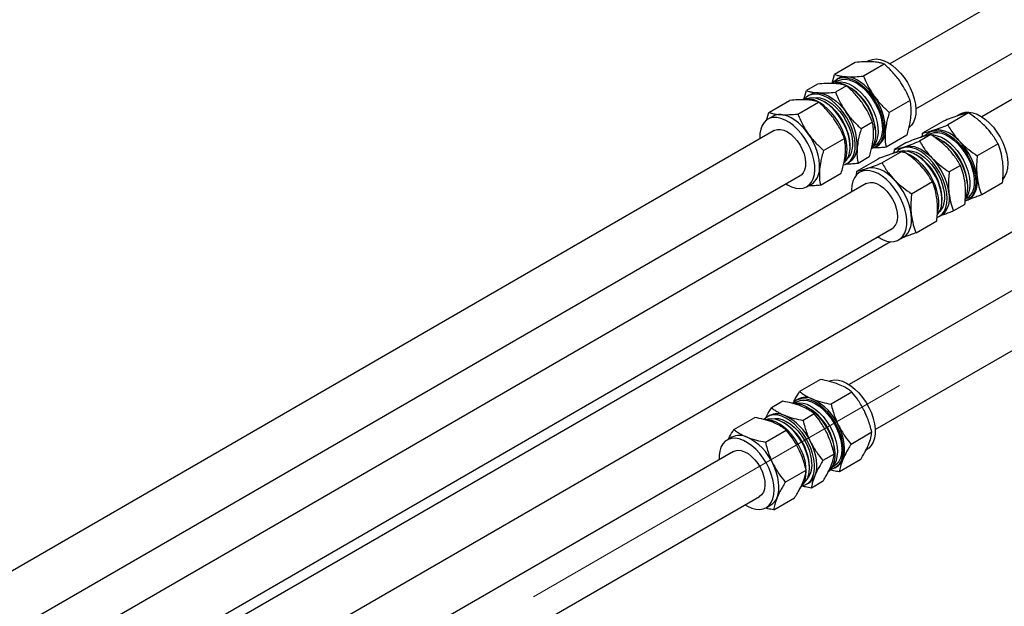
# Paper-space layout 'Sheet1' of a CAD drawing. Header units: millimetres. Extents: x -80341 to 21249, y 0 to 26255.
# Tile 130 of 154: x 13358 to 13737, y 11493 to 11719. Entities that reach past the tile are written whole.
import ezdxf

# ---------------------------------------------------------------- set-up
doc = ezdxf.new("R2010")
doc.units = ezdxf.units.MM
doc.linetypes.add('SLD-Mista-longa', pattern=[19.05, 15.24, -1.27, 1.27, -1.27])
doc.linetypes.add('SLD-Sólida', pattern=[0])
doc.layers.add('DETALHAMENTO', color=8, linetype='SLD-Sólida')

psp = doc.layouts.new('Sheet1')

# ---------------------------------------------------------------- linework, layer by layer
at = {"color": 7, "linetype": 'SLD-Sólida', "lineweight": 25, "ltscale": 25}
for p, q in [((14741.94, 12307.45), (13692.77, 11701.77)), ((13702.77, 11684.45), (14751.94, 12290.13)), ((14777.3, 12287.04), (13728.12, 11681.36)), ((14726.27, 12184.09), (13677.1, 11578.42)), ((13687.09, 11561.1), (14736.27, 12166.77)), ((13449.15, 11469.45), (14498.33, 12075.13)), ((13679.43, 11702.27), (13671.43, 11697.65)), ((13690.6, 11701.63), (13682.59, 11697.01)), ((13684.68, 11702.88), (13684.02, 11702.5)), ((13670.51, 11694.27), (13671.43, 11697.65)), ((13664.95, 11693.91), (13660.63, 11691.41)), ((13672.66, 11695.12), (13671.76, 11694.6)), ((13672.92, 11696.09), (13672.3, 11695.73)), ((13659.7, 11688.01), (13660.63, 11691.41)), ((13662.12, 11689.85), (13661.34, 11689.41)), ((13676.12, 11693.27), (13671.79, 11690.77)), ((13646.15, 11683.05), (13654.15, 11687.67)), ((13657.31, 11682.42), (13665.32, 11687.04)), ((13667.89, 11686.91), (13667.35, 11687.22)), ((13700.54, 11687.63), (13692.53, 11683.01)), ((13645.29, 11679.88), (13646.15, 11683.05)), ((13723.01, 11682.85), (13715, 11678.23)), ((13720.03, 11682.47), (13718.57, 11681.62)), ((13647.64, 11681.5), (13645.79, 11680.42)), ((13686.06, 11679.27), (13681.73, 11676.77)), ((13713.37, 11679.7), (13705.36, 11675.07)), ((13648.29, 11676.09), (12238.32, 10862.14)), ((13705.27, 11673.68), (13705.36, 11675.07)), ((13708.01, 11674.71), (13707.12, 11674.19)), ((13708.28, 11675.68), (13707.66, 11675.32)), ((13709.23, 11676.11), (13708.28, 11675.68)), ((13667.26, 11668.42), (13675.26, 11673.04)), ((13699.31, 11674.27), (13691.31, 11669.65)), ((13698.89, 11671.34), (13694.56, 11668.84)), ((13708.53, 11674.5), (13704.2, 11672)), ((13734.37, 11671.01), (13726.36, 11666.39)), ((13677.46, 11669.72), (13677.46, 11670.34)), ((13686.05, 11669.85), (13686.95, 11670.37)), ((13687.3, 11669.75), (13687.92, 11670.11)), ((13689.72, 11663.64), (13697.73, 11668.26)), ((13694.46, 11667.41), (13694.56, 11668.84)), ((13697.48, 11669.44), (13696.7, 11669)), ((13697.48, 11669.44), (13698.43, 11669.87)), ((13676.34, 11663.42), (13677.12, 11663.87)), ((13680.08, 11660.48), (13688.09, 11665.1)), ((13684.84, 11665.91), (13680.51, 11663.41)), ((13703.24, 11666.5), (13702.71, 11666.81)), ((13666.03, 11655.05), (13674.03, 11659.67)), ((13679.97, 11658.84), (13680.08, 11660.48)), ((13683, 11661.09), (13681.14, 11660.01)), ((13683.96, 11661.51), (13683, 11661.09)), ((13719.89, 11662.66), (13715.56, 11660.16)), ((12248.31, 10844.81), (13658.29, 11658.77)), ((13683.64, 11655.68), (12313.27, 10864.58)), ((13701.08, 11651.8), (13709.09, 11656.42)), ((13736.09, 11656.02), (13728.09, 11651.4)), ((13660.79, 11654.44), (13662.64, 11655.51)), ((13712.81, 11649.31), (13712.81, 11649.93)), ((13721.78, 11649.66), (13722.3, 11649.96)), ((13722.66, 11649.34), (13723.28, 11649.7)), ((13721.61, 11647.66), (13717.28, 11645.16)), ((13702.81, 11636.8), (13710.81, 11641.42)), ((13711.7, 11643.01), (13712.47, 11643.46)), ((12323.27, 10847.26), (13693.64, 11638.36)), ((13693.04, 11633.34), (13439.15, 11486.77)), ((13696.14, 11634.03), (13698, 11635.1)), ((13666.04, 11580.37), (13658.04, 11575.75)), ((13657.25, 11572.73), (13656.63, 11572.38)), ((13678.15, 11575.52), (13670.15, 11570.9)), ((13651.57, 11572.01), (13647.24, 11569.51)), ((13656.99, 11571.76), (13656.09, 11571.24)), ((13632.76, 11561.15), (13640.76, 11565.78)), ((13646.45, 11566.5), (13645.67, 11566.05)), ((13663.67, 11567.16), (13659.34, 11564.66)), ((13652.22, 11563.56), (13651.68, 11563.86)), ((13631.97, 11558.14), (13630.11, 11557.07)), ((13644.87, 11556.3), (13652.87, 11560.92)), ((13685.81, 11560.06), (13677.8, 11555.44)), ((13683.57, 11553.29), (13684, 11553.54)), ((13632.61, 11552.74), (12353.63, 10814.4)), ((13671.33, 11551.7), (13667, 11549.2)), ((13661.78, 11546.37), (13661.78, 11546.98)), ((13670.38, 11546.49), (13671.27, 11547.01)), ((13671.63, 11546.39), (13672.25, 11546.75)), ((13681.36, 11549.45), (13673.35, 11544.83)), ((13652.52, 11540.85), (13660.53, 11545.47)), ((13660.67, 11540.07), (13661.45, 11540.52)), ((13666.88, 11541.09), (13662.55, 11538.6)), ((12373.64, 10802.85), (13642.61, 11535.42)), ((13648.07, 11530.24), (13656.08, 11534.86)), ((13645.11, 11531.09), (13646.97, 11532.16))]:
    psp.add_line(p, q, dxfattribs=at)
at = {"color": 7, "linetype": 'SLD-Sólida', "lineweight": 25, "ltscale": 25, "flags": 128}
for points in [[(13684.68, 11702.88), (13684.81, 11702.95), (13686.06, 11703.42), (13687.45, 11703.58), (13688.96, 11703.41), (13690.54, 11702.93), (13692.16, 11702.15), (13693.78, 11701.07), (13695.36, 11699.73), (13696.86, 11698.17), (13698.26, 11696.4), (13699.52, 11694.49), (13700.6, 11692.47), (13701.48, 11690.38), (13702.15, 11688.29), (13702.59, 11686.23), (13702.77, 11684.26), (13702.72, 11682.42), (13702.41, 11680.76), (13701.86, 11679.3), (13701.09, 11678.1), (13700.12, 11677.19)], [(13669.92, 11694.27), (13670.5, 11694.44), (13671.9, 11694.6), (13673.4, 11694.43), (13674.98, 11693.95), (13676.6, 11693.16), (13678.22, 11692.09), (13679.8, 11690.75), (13681.31, 11689.19), (13682.71, 11687.42), (13683.96, 11685.51), (13685.04, 11683.49), (13685.93, 11681.4), (13686.6, 11679.31), (13687.03, 11677.25), (13687.22, 11675.28), (13687.16, 11673.44), (13686.85, 11671.77), (13686.31, 11670.32), (13685.95, 11669.69)], [(13670.88, 11694.52), (13671.35, 11695.02), (13672.43, 11695.8), (13673.68, 11696.28), (13675.08, 11696.43), (13676.58, 11696.27), (13678.16, 11695.79), (13679.78, 11695), (13681.4, 11693.93), (13682.98, 11692.59), (13684.49, 11691.02), (13685.89, 11689.26), (13687.14, 11687.35), (13688.23, 11685.32), (13689.11, 11683.24), (13689.78, 11681.15), (13690.21, 11679.09), (13690.4, 11677.12), (13690.34, 11675.28), (13690.03, 11673.61), (13689.49, 11672.16), (13688.72, 11670.96), (13687.73, 11670.03), (13686.57, 11669.4), (13685.78, 11669.17)], [(13672.05, 11694.6), (13672.57, 11694.72), (13673.96, 11694.8), (13675.45, 11694.55), (13677.01, 11694), (13678.59, 11693.14), (13680.17, 11692), (13681.69, 11690.61), (13683.12, 11689), (13684.43, 11687.21), (13685.59, 11685.29), (13686.56, 11683.28), (13687.32, 11681.24), (13687.86, 11679.21), (13688.15, 11677.24), (13688.2, 11675.38), (13688, 11673.68), (13687.56, 11672.18), (13686.88, 11670.91), (13686.19, 11670.1)], [(13672.66, 11695.12), (13673.01, 11695.3), (13674.26, 11695.7), (13675.65, 11695.77), (13677.14, 11695.53), (13678.7, 11694.97), (13680.29, 11694.12), (13681.86, 11692.98), (13683.38, 11691.59), (13684.81, 11689.98), (13686.12, 11688.19), (13687.28, 11686.27), (13688.25, 11684.26), (13689.01, 11682.22), (13689.55, 11680.18), (13689.84, 11678.22), (13689.89, 11676.36), (13689.69, 11674.66), (13689.25, 11673.16), (13688.57, 11671.89), (13687.68, 11670.89), (13686.95, 11670.37)], [(13686.62, 11689.46), (13685.44, 11690.99), (13684.18, 11692.38), (13682.85, 11693.62), (13681.48, 11694.67), (13680.1, 11695.53), (13678.71, 11696.17), (13677.36, 11696.59), (13676.06, 11696.78)], [(13674.97, 11662.88), (13675.61, 11663.08), (13676.77, 11663.7), (13677.76, 11664.63), (13678.53, 11665.83), (13679.07, 11667.28), (13679.38, 11668.95), (13679.44, 11670.79), (13679.25, 11672.76), (13678.82, 11674.82), (13678.15, 11676.91), (13677.26, 11679), (13676.18, 11681.02), (13674.93, 11682.93), (13673.53, 11684.69), (13672.02, 11686.26), (13670.44, 11687.6), (13668.82, 11688.67), (13667.2, 11689.46), (13665.62, 11689.94), (13664.12, 11690.11), (13662.72, 11689.95), (13661.47, 11689.48), (13660.39, 11688.7), (13659.92, 11688.19)], [(13665.26, 11690.55), (13666.56, 11690.36), (13667.91, 11689.94), (13669.29, 11689.29), (13670.68, 11688.44), (13672.05, 11687.38), (13673.38, 11686.15), (13674.64, 11684.76), (13675.82, 11683.23)], [(13676.56, 11675.03), (13675.8, 11677.08), (13674.83, 11679.08), (13673.68, 11681), (13672.37, 11682.79), (13670.93, 11684.4), (13669.41, 11685.79), (13667.84, 11686.93), (13666.25, 11687.79), (13664.69, 11688.34), (13663.2, 11688.59), (13661.81, 11688.51), (13660.94, 11688.27)], [(13663.17, 11688.59), (13663.25, 11688.61), (13664.56, 11688.77), (13665.99, 11688.61), (13667.49, 11688.13), (13669.03, 11687.35), (13670.56, 11686.29), (13672.05, 11684.97), (13673.45, 11683.43), (13674.74, 11681.71), (13675.87, 11679.85), (13676.82, 11677.9), (13677.57, 11675.92)], [(13661.34, 11674.87), (13660.16, 11676.4), (13658.9, 11677.79), (13657.57, 11679.03), (13656.2, 11680.08), (13654.82, 11680.94), (13653.44, 11681.58), (13652.08, 11682), (13650.78, 11682.19)], [(13720.03, 11682.47), (13720.47, 11682.69), (13721.76, 11683.08), (13723.19, 11683.16), (13724.72, 11682.91), (13726.31, 11682.35), (13727.93, 11681.48), (13729.55, 11680.34), (13731.11, 11678.94), (13732.59, 11677.32), (13733.96, 11675.51), (13735.17, 11673.56), (13736.2, 11671.52), (13737.03, 11669.43), (13737.64, 11667.34), (13738.01, 11665.3), (13738.14, 11663.36), (13738.02, 11661.56), (13737.65, 11659.95), (13737.04, 11658.56), (13736.22, 11657.43)], [(13662.96, 11666.88), (13662.18, 11668.98), (13661.19, 11671.04), (13660.02, 11673.01), (13658.69, 11674.86), (13657.23, 11676.52), (13655.68, 11677.98), (13654.08, 11679.19), (13652.45, 11680.12), (13650.85, 11680.76), (13649.3, 11681.09), (13647.85, 11681.09), (13646.52, 11680.77), (13645.35, 11680.14), (13644.37, 11679.22), (13643.6, 11678.01), (13643.05, 11676.56), (13642.75, 11674.9), (13642.69, 11673.06), (13642.7, 11672.87)], [(13648.29, 11676.09), (13648.43, 11676.17), (13649.49, 11676.51), (13650.69, 11676.53), (13651.98, 11676.21), (13653.32, 11675.58), (13654.66, 11674.65), (13655.95, 11673.46), (13657.14, 11672.06), (13658.19, 11670.48), (13659.07, 11668.8), (13659.73, 11667.07)], [(13675.16, 11663.64), (13675.23, 11663.7), (13676.12, 11664.7), (13676.8, 11665.97), (13677.24, 11667.47), (13677.44, 11669.17), (13677.4, 11671.03), (13677.1, 11673), (13676.56, 11675.03)], [(13677.57, 11675.92), (13678.08, 11673.94), (13678.36, 11672.03), (13678.39, 11670.24), (13678.18, 11668.6), (13677.72, 11667.17), (13677.03, 11665.97), (13676.55, 11665.42)], [(13706.24, 11674.11), (13706.97, 11674.84), (13708.1, 11675.55), (13709.39, 11675.94), (13710.81, 11676.01), (13712.34, 11675.77), (13713.93, 11675.2), (13715.56, 11674.34), (13717.17, 11673.19), (13718.74, 11671.79), (13720.22, 11670.17), (13721.58, 11668.37), (13722.8, 11666.42), (13723.83, 11664.38), (13724.66, 11662.29), (13725.27, 11660.2), (13725.64, 11658.16), (13725.76, 11656.22), (13725.64, 11654.42), (13725.27, 11652.8), (13724.67, 11651.41), (13723.84, 11650.28), (13722.8, 11649.43), (13721.73, 11648.92)], [(13708.01, 11674.71), (13708.52, 11674.96), (13709.79, 11675.31), (13711.2, 11675.35), (13712.7, 11675.07), (13714.26, 11674.47), (13715.85, 11673.57), (13717.42, 11672.4), (13718.93, 11670.98), (13720.35, 11669.34), (13721.64, 11667.54), (13722.77, 11665.6), (13723.72, 11663.59), (13724.45, 11661.54), (13724.96, 11659.51), (13725.22, 11657.56), (13725.24, 11655.72), (13725, 11654.04), (13724.53, 11652.57), (13723.82, 11651.33), (13722.91, 11650.37), (13722.3, 11649.96)], [(13719.74, 11671.77), (13718.42, 11673.03), (13717.05, 11674.11), (13715.67, 11675), (13714.28, 11675.68), (13712.93, 11676.13), (13711.62, 11676.36), (13710.38, 11676.35), (13709.23, 11676.11)], [(13708.8, 11674.4), (13709.5, 11674.37), (13711.01, 11674.09), (13712.57, 11673.49), (13714.15, 11672.59), (13715.72, 11671.42), (13717.24, 11670), (13718.66, 11668.37), (13719.95, 11666.56), (13721.08, 11664.62), (13722.02, 11662.61), (13722.76, 11660.56), (13723.26, 11658.54), (13723.53, 11656.58), (13723.54, 11654.74), (13723.31, 11653.06), (13722.84, 11651.59), (13722.13, 11650.36), (13721.92, 11650.08)], [(13709.58, 11673.81), (13710.75, 11673.37), (13712.38, 11672.5), (13713.99, 11671.36), (13715.55, 11669.96), (13717.04, 11668.34), (13718.4, 11666.53), (13719.61, 11664.58), (13720.65, 11662.54), (13721.48, 11660.45), (13722.09, 11658.36), (13722.46, 11656.32), (13722.58, 11654.38), (13722.46, 11652.58), (13722.09, 11650.97), (13721.9, 11650.45)], [(13659.73, 11667.07), (13660.17, 11665.35), (13660.35, 11663.7), (13660.28, 11662.19), (13659.96, 11660.87), (13659.39, 11659.79), (13658.61, 11658.98), (13658.29, 11658.77)], [(13711.13, 11644.65), (13711.34, 11645.42), (13711.59, 11647.13), (13711.59, 11649.01), (13711.34, 11651), (13710.85, 11653.07), (13710.13, 11655.17), (13709.19, 11657.24), (13708.07, 11659.24), (13706.78, 11661.13), (13705.35, 11662.85), (13703.82, 11664.36), (13702.23, 11665.64), (13700.6, 11666.64), (13698.99, 11667.36), (13697.42, 11667.77), (13695.94, 11667.85), (13694.58, 11667.62), (13693.52, 11667.16)], [(13710.99, 11642.68), (13711.84, 11643.1), (13712.88, 11643.95), (13713.71, 11645.09), (13714.31, 11646.48), (13714.68, 11648.09), (13714.8, 11649.89), (13714.68, 11651.83), (13714.31, 11653.87), (13713.7, 11655.96), (13712.87, 11658.05), (13711.84, 11660.09), (13710.62, 11662.04), (13709.26, 11663.85), (13707.78, 11665.47), (13706.21, 11666.87), (13704.6, 11668.01), (13702.97, 11668.88), (13701.38, 11669.44), (13699.85, 11669.69), (13698.43, 11669.61), (13697.14, 11669.22), (13696.01, 11668.52), (13695.28, 11667.78)], [(13712.08, 11645.38), (13712.56, 11646.85), (13712.79, 11648.53), (13712.77, 11650.37), (13712.51, 11652.33), (13712, 11654.35), (13711.27, 11656.4), (13710.32, 11658.42), (13709.19, 11660.35), (13707.9, 11662.16), (13706.48, 11663.79), (13704.97, 11665.21), (13703.4, 11666.39), (13701.81, 11667.28), (13700.25, 11667.88), (13698.75, 11668.16), (13697.94, 11668.18)], [(13698.43, 11669.87), (13699.58, 11670.11), (13700.82, 11670.12), (13702.13, 11669.9), (13703.48, 11669.44), (13704.87, 11668.76), (13706.25, 11667.87), (13707.62, 11666.79), (13708.93, 11665.53)], [(13698.53, 11668.18), (13698.6, 11668.2), (13699.92, 11668.36), (13701.35, 11668.2), (13702.85, 11667.72), (13704.39, 11666.94), (13705.92, 11665.88), (13707.41, 11664.56), (13708.81, 11663.02), (13710.1, 11661.3), (13711.23, 11659.44), (13712.18, 11657.49), (13712.92, 11655.5), (13713.44, 11653.53), (13713.72, 11651.62), (13713.75, 11649.82), (13713.53, 11648.19), (13713.07, 11646.76)], [(13652.69, 11655.55), (13653.31, 11655.17), (13654.92, 11654.39), (13656.51, 11653.91), (13658.01, 11653.74), (13659.4, 11653.9), (13660.66, 11654.37), (13661.73, 11655.15), (13662.61, 11656.22), (13663.27, 11657.55), (13663.7, 11659.11), (13663.89, 11660.87), (13663.82, 11662.78), (13663.51, 11664.8), (13662.96, 11666.88)], [(13698.48, 11636.77), (13698.97, 11638.28), (13699.22, 11639.99), (13699.22, 11641.86), (13698.97, 11643.86), (13698.48, 11645.93), (13697.75, 11648.03), (13696.82, 11650.1), (13695.69, 11652.1), (13694.4, 11653.98), (13692.97, 11655.7), (13691.45, 11657.22), (13689.85, 11658.49), (13688.23, 11659.5), (13686.62, 11660.22), (13685.05, 11660.62), (13683.57, 11660.71), (13682.21, 11660.48), (13680.99, 11659.93), (13679.96, 11659.07), (13679.13, 11657.94), (13678.53, 11656.55), (13678.16, 11654.94), (13678.03, 11653.14), (13678.05, 11652.46)], [(13694.46, 11657.17), (13693.14, 11658.43), (13691.77, 11659.52), (13690.39, 11660.41), (13689.01, 11661.08), (13687.65, 11661.54), (13686.34, 11661.76), (13685.1, 11661.75), (13683.96, 11661.51)], [(13683.64, 11655.68), (13684.02, 11655.87), (13685.12, 11656.14), (13686.34, 11656.07), (13687.65, 11655.68), (13688.99, 11654.98), (13690.32, 11653.99), (13691.59, 11652.74), (13692.75, 11651.29), (13693.77, 11649.69), (13694.6, 11647.99), (13695.21, 11646.25), (13695.59, 11644.55), (13695.71, 11642.93), (13695.58, 11641.46), (13695.2, 11640.19)], [(13723.28, 11649.7), (13723.35, 11649.74), (13724.26, 11650.44), (13725.02, 11651.34), (13725.62, 11652.44), (13726.05, 11653.71), (13726.31, 11655.13), (13726.38, 11656.69), (13726.28, 11658.35)], [(13715.48, 11652.11), (13715.58, 11650.46), (13715.5, 11648.9), (13715.25, 11647.47), (13714.82, 11646.2), (13714.21, 11645.1), (13713.46, 11644.2), (13712.55, 11643.51), (13712.47, 11643.46)], [(13711.12, 11643.83), (13711.38, 11644.15), (13712.08, 11645.38)], [(13713.07, 11646.76), (13712.39, 11645.56), (13711.91, 11645.01)], [(13698, 11635.1), (13698.07, 11635.15), (13698.98, 11635.84), (13699.74, 11636.75), (13700.34, 11637.84), (13700.77, 11639.12), (13701.03, 11640.54), (13701.1, 11642.1), (13701, 11643.76)], [(13688.05, 11635.14), (13688.24, 11635.02), (13689.86, 11634.15), (13691.46, 11633.59), (13692.99, 11633.34), (13694.41, 11633.42), (13695.7, 11633.81), (13696.83, 11634.51), (13697.76, 11635.51), (13698.48, 11636.77)], [(13669.44, 11579.74), (13670.09, 11579.99), (13671.45, 11580.21), (13672.93, 11580.12), (13674.5, 11579.71), (13676.11, 11578.99), (13677.74, 11577.98), (13679.33, 11576.7), (13680.86, 11575.18), (13682.28, 11573.46), (13683.57, 11571.58), (13684.7, 11569.58), (13685.63, 11567.5), (13686.35, 11565.41), (13686.84, 11563.34), (13687.08, 11561.34), (13687.08, 11559.47), (13686.83, 11557.76), (13686.34, 11556.26), (13685.61, 11555), (13684.68, 11554), (13684, 11553.54)], [(13655.31, 11571.28), (13655.46, 11571.45), (13656.5, 11572.3), (13657.71, 11572.84), (13659.08, 11573.07), (13660.56, 11572.98), (13662.13, 11572.57), (13663.74, 11571.85), (13665.36, 11570.84), (13666.96, 11569.56), (13668.48, 11568.04), (13669.91, 11566.32), (13671.2, 11564.44), (13672.32, 11562.43), (13673.26, 11560.36), (13673.97, 11558.26), (13674.46, 11556.19), (13674.71, 11554.2), (13674.7, 11552.33), (13674.45, 11550.62), (13673.96, 11549.11), (13673.24, 11547.85), (13672.3, 11546.86), (13671.18, 11546.16), (13669.88, 11545.77), (13669.87, 11545.77)], [(13656.99, 11571.76), (13657.02, 11571.78), (13658.24, 11572.26), (13659.59, 11572.43), (13661.06, 11572.27), (13662.6, 11571.8), (13664.18, 11571.02), (13665.76, 11569.96), (13667.3, 11568.63), (13668.76, 11567.08), (13670.11, 11565.33), (13671.31, 11563.44), (13672.33, 11561.46), (13673.16, 11559.42), (13673.75, 11557.38), (13674.12, 11555.38), (13674.23, 11553.49), (13674.1, 11551.74), (13673.72, 11550.18), (13673.11, 11548.85), (13672.27, 11547.78), (13671.27, 11547.01)], [(13655.43, 11571.19), (13655.89, 11571.23), (13657.38, 11571.14), (13658.94, 11570.73), (13660.56, 11570.01), (13662.18, 11569), (13663.77, 11567.72), (13665.3, 11566.2), (13666.73, 11564.48), (13668.02, 11562.6), (13669.14, 11560.6), (13670.07, 11558.52), (13670.79, 11556.43), (13671.28, 11554.36), (13671.52, 11552.36), (13671.52, 11550.49), (13671.27, 11548.78), (13670.78, 11547.28), (13670.06, 11546.02), (13669.16, 11545.05)], [(13656.37, 11571.24), (13656.54, 11571.29), (13657.9, 11571.45), (13659.37, 11571.29), (13660.91, 11570.82), (13662.49, 11570.04), (13664.07, 11568.98), (13665.61, 11567.65), (13667.07, 11566.1), (13668.42, 11564.36), (13669.62, 11562.47), (13670.64, 11560.48), (13671.46, 11558.44), (13672.06, 11556.4), (13672.42, 11554.41), (13672.54, 11552.51), (13672.41, 11550.77), (13672.03, 11549.21), (13671.41, 11547.87), (13670.58, 11546.8), (13670.52, 11546.74)], [(13658.91, 11539.44), (13658.92, 11539.45), (13660.22, 11539.84), (13661.34, 11540.53), (13662.28, 11541.53), (13663, 11542.79), (13663.49, 11544.29), (13663.74, 11546), (13663.75, 11547.87), (13663.5, 11549.87), (13663.01, 11551.94), (13662.29, 11554.03), (13661.36, 11556.11), (13660.24, 11558.11), (13658.95, 11559.99), (13657.52, 11561.71), (13656, 11563.23), (13654.4, 11564.51), (13652.78, 11565.52), (13651.17, 11566.24), (13649.6, 11566.65), (13648.12, 11566.74), (13646.75, 11566.51), (13645.54, 11565.97), (13644.5, 11565.12), (13644.4, 11565.01)], [(13660.47, 11547.02), (13660.1, 11549.06), (13659.5, 11551.15), (13658.67, 11553.24), (13657.64, 11555.28), (13656.43, 11557.23), (13655.07, 11559.04), (13653.59, 11560.66), (13652.02, 11562.07), (13650.41, 11563.22), (13648.79, 11564.08), (13647.19, 11564.65), (13645.66, 11564.9), (13644.95, 11564.91)], [(13661.67, 11548.2), (13661.31, 11550.19), (13660.71, 11552.23), (13659.89, 11554.27), (13658.86, 11556.26), (13657.66, 11558.15), (13656.32, 11559.89), (13654.85, 11561.44), (13653.31, 11562.77), (13651.73, 11563.83), (13650.15, 11564.61), (13648.61, 11565.09), (13647.14, 11565.24), (13645.79, 11565.08), (13645.27, 11564.91)], [(13647.5, 11565.23), (13648.46, 11565.4), (13649.86, 11565.34), (13651.34, 11564.96), (13652.87, 11564.27), (13654.41, 11563.3), (13655.92, 11562.06), (13657.35, 11560.58), (13658.68, 11558.91), (13659.86, 11557.09), (13660.87, 11555.17), (13661.68, 11553.19), (13662.27, 11551.2), (13662.63, 11549.27)], [(13674.63, 11549.59), (13675.05, 11550.87), (13675.29, 11552.31), (13675.35, 11553.88), (13675.23, 11555.54), (13674.93, 11557.28), (13674.46, 11559.06), (13673.82, 11560.85), (13673.03, 11562.62)], [(13648.1, 11539.88), (13647.73, 11541.92), (13647.13, 11544), (13646.3, 11546.1), (13645.27, 11548.14), (13644.06, 11550.09), (13642.69, 11551.9), (13641.21, 11553.52), (13639.65, 11554.92), (13638.04, 11556.07), (13636.41, 11556.94), (13634.82, 11557.51), (13633.29, 11557.76), (13631.86, 11557.69), (13630.57, 11557.3), (13629.44, 11556.6), (13628.5, 11555.61), (13627.78, 11554.35), (13627.29, 11552.85), (13627.04, 11551.14), (13627.02, 11549.51)], [(13662.23, 11556.39), (13663.02, 11554.61), (13663.66, 11552.82), (13664.13, 11551.04), (13664.43, 11549.31), (13664.55, 11547.64), (13664.49, 11546.08), (13664.25, 11544.64), (13663.83, 11543.35)], [(13632.61, 11552.74), (13633.19, 11553), (13634.32, 11553.2), (13635.56, 11553.08), (13636.88, 11552.62), (13638.22, 11551.86), (13639.54, 11550.82), (13640.8, 11549.53), (13641.93, 11548.05), (13642.92, 11546.42), (13643.71, 11544.71), (13644.27, 11542.97), (13644.6, 11541.28)], [(13649.35, 11534.99), (13649.77, 11536.28), (13650.01, 11537.72), (13650.07, 11539.28), (13649.95, 11540.95), (13649.66, 11542.69), (13649.18, 11544.46), (13648.54, 11546.26), (13647.75, 11548.03)], [(13658.45, 11538.95), (13658.65, 11539.16), (13659.49, 11540.29), (13660.1, 11541.67), (13660.47, 11543.28), (13660.59, 11545.08), (13660.47, 11547.02)], [(13659.48, 11540.28), (13659.82, 11540.59), (13660.66, 11541.66), (13661.27, 11543), (13661.65, 11544.56), (13661.78, 11546.3), (13661.67, 11548.2)], [(13637.02, 11532.19), (13638, 11531.61), (13639.62, 11530.89), (13641.18, 11530.48), (13642.67, 11530.39), (13644.03, 11530.62), (13645.24, 11531.17), (13646.28, 11532.01), (13647.11, 11533.14), (13647.72, 11534.53), (13648.09, 11536.14), (13648.22, 11537.94), (13648.1, 11539.88)], [(13644.6, 11541.28), (13644.68, 11539.68), (13644.5, 11538.25), (13644.07, 11537.02), (13643.41, 11536.05), (13642.61, 11535.42)]]:
    psp.add_lwpolyline(points, dxfattribs=at)
at = {"color": 7, "linetype": 'SLD-Sólida', "lineweight": 25, "ltscale": 625}
for centre, radius, start, end in [((13675.63, 11691.25), 5.55, 85.5558, 119.2705), ((13664.83, 11685.02), 5.55, 85.5558, 119.2705), ((13666.32, 11674.96), 20.86, 4.1434, 55.8512), ((13661.11, 11680.51), 7.73, 59.1984, 106.6692), ((13653.17, 11667.34), 23.15, 16.8041, 57.4308), ((13656.71, 11669.4), 20.77, 16.6881, 57.4526), ((13669.33, 11676.42), 21.65, 358.3012, 37.0296), ((13650.35, 11676.66), 5.55, 85.5558, 119.2705), ((13658.53, 11670.19), 21.65, 358.3012, 37.0296), ((13644.05, 11661.83), 21.65, 358.3012, 37.0296), ((13660.89, 11670.14), 16.57, 0.6901, 18.3882), ((13684.1, 11675.82), 6.87, 303.7626, 359.6449), ((13662.86, 11669.02), 13.44, 336.9446, 21.8637), ((13707.1, 11668.87), 5.31, 94.7781, 119.6464), ((13701.68, 11654.55), 20.86, 4.1436, 55.8511), ((13702.24, 11654.93), 24.28, 8.0903, 43.8953), ((13673.3, 11669.59), 6.87, 303.7626, 359.6449), ((13692.26, 11649.11), 20.57, 2.2818, 57.7128), ((13691.44, 11648.7), 24.28, 8.0903, 43.8953), ((13658.82, 11661.23), 6.87, 303.7626, 359.6449), ((13676.96, 11640.34), 24.28, 8.0903, 43.8953), ((13691.75, 11641.56), 3.71, 300.6116, 338.3442), ((13660.24, 11566.82), 6.63, 64.0079, 116.8155), ((13654.05, 11554.04), 20.82, 24.3282, 64.1123), ((13650.66, 11551.61), 20.85, 4.1297, 55.865), ((13649.44, 11560.44), 6.75, 64.5323, 116.2911), ((13643.25, 11547.81), 20.82, 24.3282, 64.1123), ((13641.18, 11546.14), 20.62, 2.3495, 57.6452), ((13634.96, 11552.22), 6.63, 64.0079, 116.8155), ((13628.78, 11539.45), 20.82, 24.3282, 64.1123), ((13669.35, 11551.61), 5.66, 300.8561, 339.0827), ((13654.36, 11547.46), 8.47, 320.3771, 12.3263), ((13658.55, 11545.37), 5.66, 300.8561, 339.0827), ((13644.07, 11537.01), 5.66, 300.8561, 339.0827)]:
    psp.add_arc(centre, radius, start, end, dxfattribs=at)
at = {"color": 7, "linetype": 'SLD-Sólida', "lineweight": 25, "ltscale": 25}
for points, knots in [([(13685.96, 11702.5), (13684.89, 11702.52), (13682.9, 11702.57), (13680.53, 11702.36), (13679.43, 11702.27)], [0, 0, 0, 0, 0.535251, 1, 1, 1, 1]), ([(13690.6, 11701.63), (13690.21, 11701.76), (13689.46, 11702), (13687.97, 11702.32), (13686.72, 11702.43), (13685.96, 11702.5)], [0, 0, 0, 0, 0.303074, 0.582113, 1, 1, 1, 1]), ([(13696.52, 11695.18), (13695.56, 11696.42), (13693.77, 11698.73), (13691.6, 11700.71), (13690.6, 11701.63)], [0, 0, 0, 0, 0.535251, 1, 1, 1, 1]), ([(13671.43, 11697.65), (13671.82, 11697.52), (13672.57, 11697.28), (13674.05, 11696.96), (13675.31, 11696.85), (13676.06, 11696.78)], [0, 0, 0, 0, 0.303074, 0.582113, 1, 1, 1, 1]), ([(13671.48, 11694.14), (13670.42, 11694.16), (13668.42, 11694.21), (13666.05, 11694), (13664.95, 11693.91)], [0, 0, 0, 0, 0.535251, 1, 1, 1, 1]), ([(13676.12, 11693.27), (13675.73, 11693.4), (13674.98, 11693.64), (13673.5, 11693.96), (13672.24, 11694.07), (13671.48, 11694.14)], [0, 0, 0, 0, 0.303074, 0.582113, 1, 1, 1, 1]), ([(13676.06, 11696.78), (13677.13, 11696.76), (13679.13, 11696.71), (13681.49, 11696.91), (13682.59, 11697.01)], [0, 0, 0, 0, 0.535251, 1, 1, 1, 1]), ([(13682.59, 11697.01), (13682.92, 11696.22), (13683.55, 11694.71), (13684.84, 11692.16), (13685.95, 11690.47), (13686.62, 11689.46)], [0, 0, 0, 0, 0.303074, 0.582113, 1, 1, 1, 1]), ([(13700.54, 11687.63), (13700.21, 11688.42), (13699.58, 11689.93), (13698.3, 11692.48), (13697.18, 11694.17), (13696.52, 11695.18)], [0, 0, 0, 0, 0.303074, 0.582113, 1, 1, 1, 1]), ([(13660.63, 11691.41), (13661.02, 11691.28), (13661.76, 11691.04), (13663.25, 11690.72), (13664.51, 11690.61), (13665.26, 11690.55)], [0, 0, 0, 0, 0.3030737, 0.5821129, 1, 1, 1, 1]), ([(13665.26, 11690.55), (13666.33, 11690.52), (13668.33, 11690.47), (13670.69, 11690.68), (13671.79, 11690.77)], [0, 0, 0, 0, 0.535251, 1, 1, 1, 1]), ([(13671.79, 11690.77), (13672.12, 11689.99), (13672.75, 11688.48), (13674.04, 11685.92), (13675.15, 11684.24), (13675.82, 11683.23)], [0, 0, 0, 0, 0.303074, 0.582113, 1, 1, 1, 1]), ([(13682.04, 11686.82), (13681.08, 11688.06), (13679.29, 11690.37), (13677.13, 11692.35), (13676.12, 11693.27)], [0, 0, 0, 0, 0.535251, 1, 1, 1, 1]), ([(13660.68, 11687.9), (13659.62, 11687.93), (13657.62, 11687.98), (13655.25, 11687.77), (13654.15, 11687.67)], [0, 0, 0, 0, 0.535251, 1, 1, 1, 1]), ([(13665.32, 11687.04), (13664.93, 11687.16), (13664.18, 11687.4), (13662.69, 11687.73), (13661.44, 11687.84), (13660.68, 11687.9)], [0, 0, 0, 0, 0.303074, 0.582113, 1, 1, 1, 1]), ([(13671.24, 11680.58), (13670.28, 11681.82), (13668.49, 11684.13), (13666.33, 11686.12), (13665.32, 11687.04)], [0, 0, 0, 0, 0.535251, 1, 1, 1, 1]), ([(13686.06, 11679.27), (13685.73, 11680.06), (13685.1, 11681.57), (13683.82, 11684.12), (13682.71, 11685.81), (13682.04, 11686.82)], [0, 0, 0, 0, 0.303074, 0.582113, 1, 1, 1, 1]), ([(13686.62, 11689.46), (13687.57, 11688.23), (13689.36, 11685.91), (13691.53, 11683.93), (13692.53, 11683.01)], [0, 0, 0, 0, 0.535251, 1, 1, 1, 1]), ([(13700.87, 11681.5), (13700.93, 11682.68), (13701.03, 11684.88), (13700.7, 11686.76), (13700.54, 11687.63)], [0, 0, 0, 0, 0.535251, 1, 1, 1, 1]), ([(13646.15, 11683.05), (13646.54, 11682.93), (13647.29, 11682.69), (13648.77, 11682.36), (13650.03, 11682.25), (13650.78, 11682.19)], [0, 0, 0, 0, 0.303074, 0.582113, 1, 1, 1, 1]), ([(13650.78, 11682.19), (13651.85, 11682.16), (13653.85, 11682.11), (13656.22, 11682.32), (13657.31, 11682.42)], [0, 0, 0, 0, 0.535251, 1, 1, 1, 1]), ([(13657.31, 11682.42), (13657.64, 11681.63), (13658.28, 11680.12), (13659.56, 11677.57), (13660.67, 11675.88), (13661.34, 11674.87)], [0, 0, 0, 0, 0.303074, 0.582113, 1, 1, 1, 1]), ([(13675.82, 11683.23), (13676.77, 11681.99), (13678.56, 11679.68), (13680.73, 11677.7), (13681.73, 11676.77)], [0, 0, 0, 0, 0.535251, 1, 1, 1, 1]), ([(13692.53, 11683.01), (13692.31, 11682.25), (13691.88, 11680.8), (13691.3, 11678.36), (13691.1, 11676.75), (13690.97, 11675.78)], [0, 0, 0, 0, 0.303074, 0.582113, 1, 1, 1, 1]), ([(13723.01, 11682.85), (13722.69, 11682.79), (13722.09, 11682.67), (13720.86, 11682.36), (13719.78, 11682.02), (13719.13, 11681.82)], [0, 0, 0, 0, 0.303074, 0.582113, 1, 1, 1, 1]), ([(13729.63, 11677.48), (13728.55, 11678.52), (13726.52, 11680.47), (13724.12, 11682.1), (13723.01, 11682.85)], [0, 0, 0, 0, 0.535251, 1, 1, 1, 1]), ([(13675.26, 11673.04), (13674.93, 11673.82), (13674.3, 11675.34), (13673.02, 11677.89), (13671.9, 11679.57), (13671.24, 11680.58)], [0, 0, 0, 0, 0.3030737, 0.5821129, 1, 1, 1, 1]), ([(13686.4, 11673.14), (13686.45, 11674.32), (13686.55, 11676.52), (13686.22, 11678.4), (13686.06, 11679.27)], [0, 0, 0, 0, 0.535251, 1, 1, 1, 1]), ([(13699.31, 11674.27), (13699.54, 11675.02), (13699.97, 11676.47), (13700.55, 11678.92), (13700.75, 11680.53), (13700.87, 11681.5)], [0, 0, 0, 0, 0.303074, 0.582113, 1, 1, 1, 1]), ([(13719.13, 11681.82), (13718.2, 11681.5), (13716.47, 11680.91), (13714.35, 11680.08), (13713.37, 11679.7)], [0, 0, 0, 0, 0.535251, 1, 1, 1, 1]), ([(13661.34, 11674.87), (13662.29, 11673.63), (13664.08, 11671.32), (13666.25, 11669.34), (13667.26, 11668.42)], [0, 0, 0, 0, 0.535251, 1, 1, 1, 1]), ([(13681.73, 11676.77), (13681.51, 11676.02), (13681.08, 11674.57), (13680.5, 11672.12), (13680.3, 11670.51), (13680.17, 11669.55)], [0, 0, 0, 0, 0.303074, 0.582113, 1, 1, 1, 1]), ([(13690.97, 11675.78), (13690.92, 11674.6), (13690.82, 11672.4), (13691.15, 11670.52), (13691.31, 11669.65)], [0, 0, 0, 0, 0.5352511, 1, 1, 1, 1]), ([(13705.36, 11675.07), (13705.68, 11675.14), (13706.28, 11675.26), (13707.51, 11675.57), (13708.59, 11675.9), (13709.23, 11676.11)], [0, 0, 0, 0, 0.303074, 0.582113, 1, 1, 1, 1]), ([(13709.23, 11676.11), (13710.16, 11676.42), (13711.9, 11677.02), (13714.02, 11677.85), (13715, 11678.23)], [0, 0, 0, 0, 0.535251, 1, 1, 1, 1]), ([(13715, 11678.23), (13715.4, 11677.55), (13716.17, 11676.25), (13717.69, 11674.05), (13718.97, 11672.62), (13719.74, 11671.77)], [0, 0, 0, 0, 0.303074, 0.582113, 1, 1, 1, 1]), ([(13734.37, 11671.01), (13733.97, 11671.69), (13733.2, 11673), (13731.68, 11675.19), (13730.4, 11676.62), (13729.63, 11677.48)], [0, 0, 0, 0, 0.303074, 0.582113, 1, 1, 1, 1]), ([(13675.59, 11666.9), (13675.65, 11668.08), (13675.75, 11670.29), (13675.42, 11672.16), (13675.26, 11673.04)], [0, 0, 0, 0, 0.5352511, 1, 1, 1, 1]), ([(13684.84, 11665.91), (13685.06, 11666.66), (13685.49, 11668.12), (13686.07, 11670.56), (13686.27, 11672.17), (13686.4, 11673.14)], [0, 0, 0, 0, 0.303074, 0.582113, 1, 1, 1, 1]), ([(13698.43, 11669.87), (13699.36, 11670.19), (13701.1, 11670.78), (13703.22, 11671.61), (13704.2, 11672)], [0, 0, 0, 0, 0.535251, 1, 1, 1, 1]), ([(13704.66, 11673.46), (13703.73, 11673.14), (13701.99, 11672.55), (13699.87, 11671.72), (13698.89, 11671.34)], [0, 0, 0, 0, 0.535251, 1, 1, 1, 1]), ([(13704.2, 11672), (13704.6, 11671.32), (13705.37, 11670.01), (13706.89, 11667.82), (13708.17, 11666.39), (13708.93, 11665.53)], [0, 0, 0, 0, 0.303074, 0.582113, 1, 1, 1, 1]), ([(13708.53, 11674.5), (13708.21, 11674.43), (13707.61, 11674.31), (13706.38, 11674), (13705.3, 11673.67), (13704.66, 11673.46)], [0, 0, 0, 0, 0.303074, 0.582113, 1, 1, 1, 1]), ([(13715.16, 11669.12), (13714.07, 11670.16), (13712.04, 11672.11), (13709.64, 11673.74), (13708.53, 11674.5)], [0, 0, 0, 0, 0.535251, 1, 1, 1, 1]), ([(13719.74, 11671.77), (13720.82, 11670.72), (13722.85, 11668.78), (13725.25, 11667.15), (13726.36, 11666.39)], [0, 0, 0, 0, 0.535251, 1, 1, 1, 1]), ([(13736.18, 11664.06), (13735.96, 11665.39), (13735.57, 11667.87), (13734.75, 11670.02), (13734.37, 11671.01)], [0, 0, 0, 0, 0.535251, 1, 1, 1, 1]), ([(13667.26, 11668.42), (13667.03, 11667.66), (13666.6, 11666.21), (13666.02, 11663.76), (13665.82, 11662.15), (13665.7, 11661.19)], [0, 0, 0, 0, 0.303074, 0.582113, 1, 1, 1, 1]), ([(13680.17, 11669.55), (13680.12, 11668.37), (13680.01, 11666.16), (13680.35, 11664.28), (13680.51, 11663.41)], [0, 0, 0, 0, 0.535251, 1, 1, 1, 1]), ([(13691.31, 11669.65), (13690.59, 11669.58), (13689.22, 11669.46), (13687.45, 11669.37), (13686.5, 11669.39), (13686.09, 11669.4)], [0, 0, 0, 0, 0.386734, 0.742798, 1, 1, 1, 1]), ([(13693.85, 11667.23), (13692.92, 11666.91), (13691.19, 11666.31), (13689.07, 11665.49), (13688.09, 11665.1)], [0, 0, 0, 0, 0.535251, 1, 1, 1, 1]), ([(13697.73, 11668.26), (13697.41, 11668.2), (13696.81, 11668.08), (13695.58, 11667.77), (13694.5, 11667.43), (13693.85, 11667.23)], [0, 0, 0, 0, 0.303074, 0.582113, 1, 1, 1, 1]), ([(13694.56, 11668.84), (13694.87, 11668.9), (13695.48, 11669.02), (13696.71, 11669.33), (13697.79, 11669.67), (13698.43, 11669.87)], [0, 0, 0, 0, 0.303074, 0.582113, 1, 1, 1, 1]), ([(13704.36, 11662.89), (13703.27, 11663.93), (13701.24, 11665.87), (13698.84, 11667.5), (13697.73, 11668.26)], [0, 0, 0, 0, 0.535251, 1, 1, 1, 1]), ([(13719.89, 11662.66), (13719.49, 11663.34), (13718.72, 11664.64), (13717.2, 11666.83), (13715.92, 11668.26), (13715.16, 11669.12)], [0, 0, 0, 0, 0.303074, 0.582113, 1, 1, 1, 1]), ([(13674.03, 11659.67), (13674.26, 11660.43), (13674.69, 11661.88), (13675.27, 11664.33), (13675.47, 11665.94), (13675.59, 11666.9)], [0, 0, 0, 0, 0.303074, 0.582113, 1, 1, 1, 1]), ([(13680.51, 11663.41), (13679.79, 11663.35), (13678.42, 11663.23), (13676.8, 11663.14), (13675.98, 11663.15), (13675.71, 11663.16)], [0, 0, 0, 0, 0.423725, 0.813848, 1, 1, 1, 1]), ([(13683.96, 11661.51), (13684.89, 11661.83), (13686.62, 11662.43), (13688.74, 11663.25), (13689.72, 11663.64)], [0, 0, 0, 0, 0.535251, 1, 1, 1, 1]), ([(13689.72, 11663.64), (13690.12, 11662.96), (13690.89, 11661.65), (13692.41, 11659.46), (13693.69, 11658.03), (13694.46, 11657.17)], [0, 0, 0, 0, 0.303074, 0.582113, 1, 1, 1, 1]), ([(13708.93, 11665.53), (13710.02, 11664.49), (13712.05, 11662.54), (13714.45, 11660.92), (13715.56, 11660.16)], [0, 0, 0, 0, 0.535251, 1, 1, 1, 1]), ([(13726.36, 11666.39), (13726.29, 11665.56), (13726.14, 11663.95), (13726.05, 11661.23), (13726.19, 11659.43), (13726.28, 11658.35)], [0, 0, 0, 0, 0.303074, 0.582113, 1, 1, 1, 1]), ([(13736.09, 11656.02), (13736.17, 11656.85), (13736.32, 11658.46), (13736.41, 11661.18), (13736.26, 11662.98), (13736.18, 11664.06)], [0, 0, 0, 0, 0.303074, 0.582113, 1, 1, 1, 1]), ([(13665.7, 11661.19), (13665.64, 11660.01), (13665.54, 11657.8), (13665.87, 11655.93), (13666.03, 11655.05)], [0, 0, 0, 0, 0.535251, 1, 1, 1, 1]), ([(13680.08, 11660.48), (13680.4, 11660.54), (13681, 11660.66), (13682.23, 11660.97), (13683.31, 11661.31), (13683.96, 11661.51)], [0, 0, 0, 0, 0.303074, 0.582113, 1, 1, 1, 1]), ([(13709.09, 11656.42), (13708.69, 11657.1), (13707.92, 11658.41), (13706.4, 11660.6), (13705.12, 11662.03), (13704.36, 11662.89)], [0, 0, 0, 0, 0.303074, 0.582113, 1, 1, 1, 1]), ([(13715.56, 11660.16), (13715.48, 11659.32), (13715.34, 11657.71), (13715.25, 11655), (13715.39, 11653.19), (13715.48, 11652.11)], [0, 0, 0, 0, 0.303074, 0.582113, 1, 1, 1, 1]), ([(13721.7, 11655.71), (13721.49, 11657.03), (13721.09, 11659.51), (13720.27, 11661.66), (13719.89, 11662.66)], [0, 0, 0, 0, 0.5352511, 1, 1, 1, 1]), ([(13694.46, 11657.17), (13695.54, 11656.13), (13697.57, 11654.19), (13699.97, 11652.56), (13701.08, 11651.8)], [0, 0, 0, 0, 0.535251, 1, 1, 1, 1]), ([(13710.9, 11649.47), (13710.69, 11650.8), (13710.29, 11653.28), (13709.47, 11655.42), (13709.09, 11656.42)], [0, 0, 0, 0, 0.535251, 1, 1, 1, 1]), ([(13721.61, 11647.66), (13721.69, 11648.5), (13721.84, 11650.1), (13721.93, 11652.82), (13721.78, 11654.62), (13721.7, 11655.71)], [0, 0, 0, 0, 0.303074, 0.582113, 1, 1, 1, 1]), ([(13726.28, 11658.35), (13726.49, 11657.02), (13726.89, 11654.54), (13727.7, 11652.39), (13728.09, 11651.4)], [0, 0, 0, 0, 0.5352511, 1, 1, 1, 1]), ([(13666.03, 11655.05), (13665.32, 11654.99), (13663.95, 11654.87), (13662.38, 11654.78), (13661.61, 11654.8), (13661.4, 11654.8)], [0, 0, 0, 0, 0.441183, 0.84738, 1, 1, 1, 1]), ([(13715.48, 11652.11), (13715.69, 11650.79), (13716.08, 11648.3), (13716.9, 11646.16), (13717.28, 11645.16)], [0, 0, 0, 0, 0.5352511, 1, 1, 1, 1]), ([(13701.08, 11651.8), (13701.01, 11650.96), (13700.86, 11649.36), (13700.77, 11646.64), (13700.91, 11644.84), (13701, 11643.76)], [0, 0, 0, 0, 0.303074, 0.582113, 1, 1, 1, 1]), ([(13710.81, 11641.42), (13710.89, 11642.26), (13711.04, 11643.87), (13711.13, 11646.59), (13710.98, 11648.39), (13710.9, 11649.47)], [0, 0, 0, 0, 0.303074, 0.582113, 1, 1, 1, 1]), ([(13728.09, 11651.4), (13727.45, 11651.15), (13726.22, 11650.67), (13724.43, 11650), (13723.41, 11649.65), (13722.87, 11649.46)], [0, 0, 0, 0, 0.338002, 0.649199, 1, 1, 1, 1]), ([(13717.28, 11645.16), (13716.64, 11644.91), (13715.42, 11644.43), (13713.63, 11643.76), (13712.61, 11643.41), (13712.07, 11643.23)], [0, 0, 0, 0, 0.338002, 0.649199, 1, 1, 1, 1]), ([(13701, 11643.76), (13701.21, 11642.43), (13701.61, 11639.95), (13702.43, 11637.8), (13702.81, 11636.8)], [0, 0, 0, 0, 0.535251, 1, 1, 1, 1]), ([(13702.81, 11636.8), (13702.17, 11636.55), (13700.94, 11636.07), (13699.15, 11635.4), (13698.13, 11635.05), (13697.59, 11634.87)], [0, 0, 0, 0, 0.338002, 0.649199, 1, 1, 1, 1]), ([(13673.04, 11578.49), (13671.89, 11578.9), (13669.74, 11579.66), (13667.22, 11580.14), (13666.04, 11580.37)], [0, 0, 0, 0, 0.535251, 1, 1, 1, 1]), ([(13678.15, 11575.52), (13677.71, 11575.85), (13676.88, 11576.49), (13675.23, 11577.52), (13673.86, 11578.13), (13673.04, 11578.49)], [0, 0, 0, 0, 0.303074, 0.582113, 1, 1, 1, 1]), ([(13655.56, 11571.3), (13655.81, 11571.84), (13656.47, 11573.24), (13657.44, 11574.79), (13658.04, 11575.75)], [0, 0, 0, 0, 0.382192, 1, 1, 1, 1]), ([(13658.04, 11575.75), (13658.48, 11575.41), (13659.31, 11574.77), (13660.96, 11573.75), (13662.32, 11573.14), (13663.15, 11572.78)], [0, 0, 0, 0, 0.303074, 0.582113, 1, 1, 1, 1]), ([(13663.15, 11572.78), (13664.3, 11572.37), (13666.45, 11571.61), (13668.97, 11571.12), (13670.15, 11570.9)], [0, 0, 0, 0, 0.535251, 1, 1, 1, 1]), ([(13682.93, 11568.34), (13682.18, 11569.71), (13680.77, 11572.26), (13678.98, 11574.49), (13678.15, 11575.52)], [0, 0, 0, 0, 0.535251, 1, 1, 1, 1]), ([(13644.92, 11565.41), (13645.13, 11565.83), (13645.74, 11567.13), (13646.64, 11568.55), (13647.24, 11569.51)], [0, 0, 0, 0, 0.329079, 1, 1, 1, 1]), ([(13647.24, 11569.51), (13647.67, 11569.18), (13648.51, 11568.54), (13650.16, 11567.51), (13651.52, 11566.9), (13652.34, 11566.54)], [0, 0, 0, 0, 0.303074, 0.582113, 1, 1, 1, 1]), ([(13658.57, 11570.13), (13657.41, 11570.54), (13655.26, 11571.3), (13652.74, 11571.79), (13651.57, 11572.01)], [0, 0, 0, 0, 0.535251, 1, 1, 1, 1]), ([(13663.67, 11567.16), (13663.24, 11567.49), (13662.4, 11568.14), (13660.76, 11569.16), (13659.39, 11569.77), (13658.57, 11570.13)], [0, 0, 0, 0, 0.3030737, 0.5821129, 1, 1, 1, 1]), ([(13670.15, 11570.9), (13670.36, 11570.04), (13670.78, 11568.39), (13671.68, 11565.59), (13672.52, 11563.73), (13673.03, 11562.62)], [0, 0, 0, 0, 0.303074, 0.582113, 1, 1, 1, 1]), ([(13647.77, 11563.9), (13646.61, 11564.3), (13644.46, 11565.07), (13641.94, 11565.55), (13640.76, 11565.78)], [0, 0, 0, 0, 0.535251, 1, 1, 1, 1]), ([(13652.34, 11566.54), (13653.5, 11566.13), (13655.65, 11565.37), (13658.17, 11564.89), (13659.34, 11564.66)], [0, 0, 0, 0, 0.535251, 1, 1, 1, 1]), ([(13668.45, 11559.98), (13667.7, 11561.35), (13666.3, 11563.91), (13664.51, 11566.13), (13663.67, 11567.16)], [0, 0, 0, 0, 0.535251, 1, 1, 1, 1]), ([(13685.81, 11560.06), (13685.59, 11560.92), (13685.18, 11562.57), (13684.28, 11565.36), (13683.43, 11567.22), (13682.93, 11568.34)], [0, 0, 0, 0, 0.303074, 0.582113, 1, 1, 1, 1]), ([(13630.59, 11557.34), (13630.75, 11557.67), (13631.32, 11558.87), (13632.16, 11560.2), (13632.76, 11561.15)], [0, 0, 0, 0, 0.2742149, 1, 1, 1, 1]), ([(13632.76, 11561.15), (13633.2, 11560.82), (13634.03, 11560.18), (13635.68, 11559.15), (13637.05, 11558.55), (13637.87, 11558.18)], [0, 0, 0, 0, 0.303074, 0.582113, 1, 1, 1, 1]), ([(13652.87, 11560.92), (13652.44, 11561.26), (13651.6, 11561.9), (13649.95, 11562.93), (13648.59, 11563.53), (13647.77, 11563.9)], [0, 0, 0, 0, 0.303074, 0.582113, 1, 1, 1, 1]), ([(13659.34, 11564.66), (13659.56, 11563.8), (13659.98, 11562.15), (13660.88, 11559.36), (13661.72, 11557.5), (13662.23, 11556.39)], [0, 0, 0, 0, 0.303074, 0.582113, 1, 1, 1, 1]), ([(13673.03, 11562.62), (13673.78, 11561.25), (13675.18, 11558.69), (13676.97, 11556.47), (13677.8, 11555.44)], [0, 0, 0, 0, 0.535251, 1, 1, 1, 1]), ([(13637.87, 11558.18), (13639.02, 11557.77), (13641.18, 11557.01), (13643.7, 11556.53), (13644.87, 11556.3)], [0, 0, 0, 0, 0.535251, 1, 1, 1, 1]), ([(13657.65, 11553.74), (13656.9, 11555.11), (13655.5, 11557.67), (13653.7, 11559.89), (13652.87, 11560.92)], [0, 0, 0, 0, 0.535251, 1, 1, 1, 1]), ([(13671.33, 11551.7), (13671.11, 11552.56), (13670.7, 11554.21), (13669.8, 11557.01), (13668.95, 11558.86), (13668.45, 11559.98)], [0, 0, 0, 0, 0.3030737, 0.5821129, 1, 1, 1, 1]), ([(13684.53, 11555.3), (13684.88, 11556.23), (13685.53, 11557.97), (13685.72, 11559.4), (13685.81, 11560.06)], [0, 0, 0, 0, 0.535251, 1, 1, 1, 1]), ([(13644.87, 11556.3), (13645.08, 11555.44), (13645.5, 11553.79), (13646.4, 11551), (13647.24, 11549.14), (13647.75, 11548.03)], [0, 0, 0, 0, 0.303074, 0.582113, 1, 1, 1, 1]), ([(13660.53, 11545.47), (13660.31, 11546.33), (13659.9, 11547.98), (13659, 11550.77), (13658.15, 11552.63), (13657.65, 11553.74)], [0, 0, 0, 0, 0.303074, 0.582113, 1, 1, 1, 1]), ([(13662.23, 11556.39), (13662.98, 11555.02), (13664.38, 11552.46), (13666.17, 11550.24), (13667, 11549.2)], [0, 0, 0, 0, 0.5352511, 1, 1, 1, 1]), ([(13677.8, 11555.44), (13677.42, 11554.82), (13676.68, 11553.63), (13675.57, 11551.64), (13674.98, 11550.36), (13674.63, 11549.59)], [0, 0, 0, 0, 0.303074, 0.582113, 1, 1, 1, 1]), ([(13681.36, 11549.45), (13681.74, 11550.07), (13682.48, 11551.26), (13683.6, 11553.25), (13684.18, 11554.53), (13684.53, 11555.3)], [0, 0, 0, 0, 0.303074, 0.582113, 1, 1, 1, 1]), ([(13670.05, 11546.94), (13670.4, 11547.87), (13671.05, 11549.61), (13671.24, 11551.04), (13671.33, 11551.7)], [0, 0, 0, 0, 0.535251, 1, 1, 1, 1]), ([(13674.63, 11549.59), (13674.28, 11548.66), (13673.63, 11546.92), (13673.44, 11545.49), (13673.35, 11544.83)], [0, 0, 0, 0, 0.535251, 1, 1, 1, 1]), ([(13647.75, 11548.03), (13648.5, 11546.66), (13649.9, 11544.1), (13651.69, 11541.88), (13652.52, 11540.85)], [0, 0, 0, 0, 0.5352511, 1, 1, 1, 1]), ([(13667, 11549.2), (13666.62, 11548.58), (13665.88, 11547.39), (13664.76, 11545.41), (13664.18, 11544.12), (13663.83, 11543.35)], [0, 0, 0, 0, 0.303074, 0.582113, 1, 1, 1, 1]), ([(13666.88, 11541.09), (13667.26, 11541.71), (13668, 11542.9), (13669.12, 11544.89), (13669.7, 11546.17), (13670.05, 11546.94)], [0, 0, 0, 0, 0.303074, 0.582113, 1, 1, 1, 1]), ([(13659.25, 11540.71), (13659.6, 11541.64), (13660.25, 11543.38), (13660.44, 11544.8), (13660.53, 11545.47)], [0, 0, 0, 0, 0.535251, 1, 1, 1, 1]), ([(13663.83, 11543.35), (13663.48, 11542.42), (13662.83, 11540.69), (13662.64, 11539.26), (13662.55, 11538.6)], [0, 0, 0, 0, 0.535251, 1, 1, 1, 1]), ([(13673.35, 11544.83), (13672.59, 11544.97), (13671.29, 11545.22), (13670.09, 11545.53), (13669.6, 11545.66)], [0, 0, 0, 0, 0.593055, 1, 1, 1, 1]), ([(13652.52, 11540.85), (13652.14, 11540.23), (13651.4, 11539.04), (13650.29, 11537.05), (13649.7, 11535.77), (13649.35, 11534.99)], [0, 0, 0, 0, 0.303074, 0.582113, 1, 1, 1, 1]), ([(13656.08, 11534.86), (13656.46, 11535.48), (13657.2, 11536.67), (13658.32, 11538.65), (13658.9, 11539.94), (13659.25, 11540.71)], [0, 0, 0, 0, 0.303074, 0.582113, 1, 1, 1, 1]), ([(13662.55, 11538.6), (13661.79, 11538.74), (13660.49, 11538.98), (13659.28, 11539.3), (13658.79, 11539.43)], [0, 0, 0, 0, 0.590975, 1, 1, 1, 1]), ([(13649.35, 11534.99), (13649, 11534.06), (13648.35, 11532.33), (13648.16, 11530.9), (13648.07, 11530.24)], [0, 0, 0, 0, 0.535251, 1, 1, 1, 1]), ([(13648.07, 11530.24), (13647.31, 11530.38), (13646.26, 11530.57), (13645.29, 11530.82), (13645.03, 11530.89)], [0, 0, 0, 0, 0.736841, 1, 1, 1, 1])]:
    psp.add_open_spline(points, degree=3, knots=knots, dxfattribs=at)
at = {"layer": 'DETALHAMENTO', "linetype": 'SLD-Mista-longa', "lineweight": 18, "ltscale": 25}
psp.add_line((12318.27, 10782.44), (13696.47, 11578.06), dxfattribs=at)

doc.saveas('drawing.dxf')
